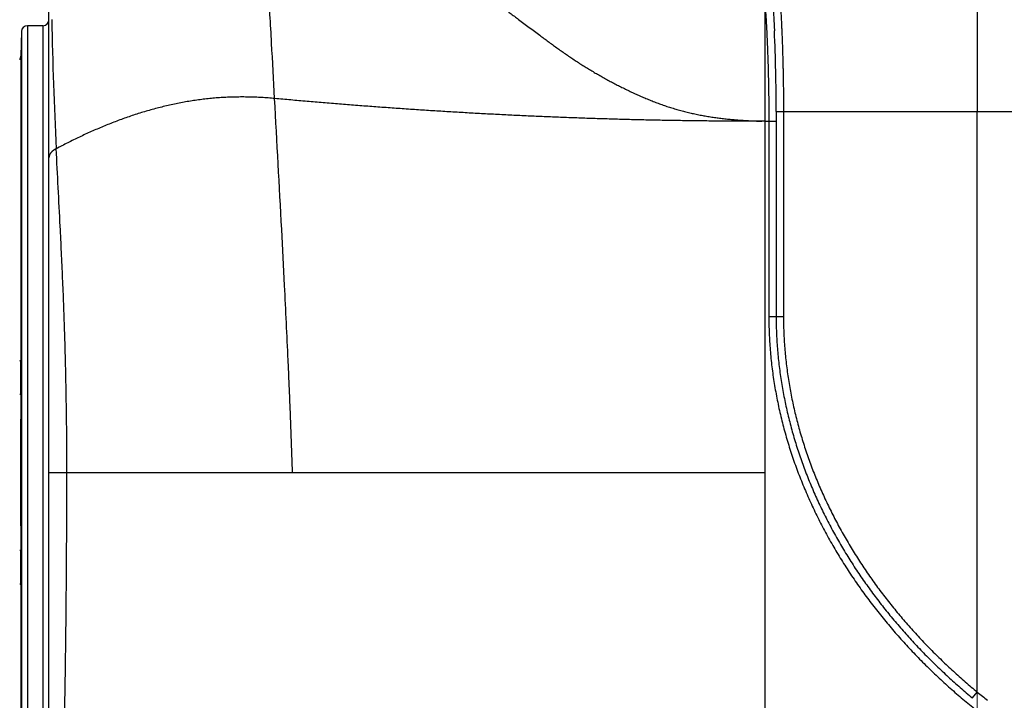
# Model space of a CAD drawing. Header units: millimetres. Extents: x 0 to 1071, y 0 to 742.
# Tile 91 of 131: x 351 to 377, y 375 to 392. Entities that reach past the tile are written whole.
import ezdxf

# ---------------------------------------------------------------- set-up
doc = ezdxf.new("R2010")
doc.units = ezdxf.units.MM
doc.header["$LTSCALE"] = 0.454724
doc.linetypes.add('CENTER', pattern=[50.8, 31.75, -6.35, 6.35, -6.35])
doc.layers.add('NoLayerName_001', color=7, linetype='Continuous')
doc.layers.add('NoLayerName_007', color=7, linetype='Continuous')
doc.styles.get("Standard").update_dxf_attribs({"font": 'txt', "bigfont": 'extfont2'})
doc.dimstyles.get("Standard").update_dxf_attribs({"dimtxt": 2.5, "dimasz": 2.5, "dimexe": 1, "dimexo": 1, "dimtad": 1, "dimdec": 3, "dimzin": 0, "dimdsep": 46, "dimtxsty": 'Standard', "dimcen": 2.5, "dimadec": 3, "dimazin": 0, "dimtfac": 0.75, "dimtdec": 3, "dimtmove": 0, "dimatfit": 3, "dimfxl": 1, "dimarcsym": 0})

# ---------------------------------------------------------------- blocks, each defined once
blk = doc.blocks.new('_OPEN30')
at = {"color": 0, "linetype": 'ByBlock', "lineweight": -2}
for p, q in [((-1, 0.267949), (0, 0)), ((0, 0), (-1, -0.267949)), ((0, 0), (-1, 0))]:
    blk.add_line(p, q, dxfattribs=at)
blk = doc.blocks.new('*D98')
at = {"layer": 'Defpoints', "color": 0}
for p in [(298, 427.831), (475, 422.9), (298, 319.3)]:
    blk.add_point(p, dxfattribs=at)
at = {"layer": 'NoLayerName_001', "color": 0, "linetype": 'Continuous', "lineweight": 13}
for p, q in [((298, 425.331), (298, 316.8)), ((475, 420.4), (475, 316.8)), ((471.25, 319.3), (301.75, 319.3))]:
    blk.add_line(p, q, dxfattribs=at)
at = {"layer": 'NoLayerName_001', "color": 0, "lineweight": 13, "xscale": 3.75, "yscale": 3.75, "zscale": 3.75, "rotation": 180}
blk.add_blockref('_OPEN30', (298, 319.3), dxfattribs=at)
at = {"layer": 'NoLayerName_001', "color": 0, "lineweight": 13, "xscale": 3.75, "yscale": 3.75, "zscale": 3.75}
blk.add_blockref('_OPEN30', (475, 319.3), dxfattribs=at)
at = {"layer": 'NoLayerName_001', "color": 0, "lineweight": 13, "insert": (386.5, 326.175), "char_height": 8.75, "attachment_point": 5}
blk.add_mtext('\\W0.8000;177', dxfattribs=at)

msp = doc.modelspace()

# ---------------------------------------------------------------- linework, layer by layer
at = {"layer": 'NoLayerName_001', "color": 4, "linetype": 'CENTER', "lineweight": 13}
msp.add_line((376, 416), (376, 359.75), dxfattribs=at)
at = {"layer": 'NoLayerName_001', "color": 60, "linetype": 'Continuous', "lineweight": 25}
for p, q in [((352.2001, 367.8112), (352.2001, 393.7148)), ((370.5501, 392.7326), (370.5501, 389.6)), ((351.6462, 392.05), (351.6462, 369.15)), ((352.0501, 392.05), (351.6462, 392.05)), ((352.0501, 369.15), (352.0501, 392.05)), ((351.4962, 391.9039), (351.4797, 391.2711)), ((351.4962, 391.9039), (351.4962, 369.2961)), ((351.4797, 391.2711), (351.4797, 383.4801)), ((370.8434, 389.85), (382.8825, 389.85)), ((370.8434, 389.85), (370.8434, 384.6019)), ((371.0313, 389.85), (371.0313, 384.6019)), ((376.0001, 374.9737), (376.0001, 389.85)), ((370.5501, 389.6), (370.8557, 389.6)), ((370.6557, 389.6), (370.6557, 384.6015)), ((370.6557, 384.6015), (371.0313, 384.6019)), ((351.4775, 382.5993), (351.4501, 382.5994)), ((352.2001, 380.6), (358.4435, 380.6)), ((351.4775, 378.6007), (351.4501, 378.6006)), ((351.4797, 377.7199), (351.4797, 369.9289)), ((375.8762, 374.8239), (376.0001, 374.9737))]:
    msp.add_line(p, q, dxfattribs=at)
for centre, radius, start, end in [((351.6462, 391.9), 0.15, 90, 178.5), ((352.0501, 392.2), 0.15, 270, 0), ((461.6924, 394.3404), 109.4415, 181.117443, 182.851581), ((325.3886, 389.892), 45.4548, 359.94703, 2.55086), ((351.3297, 391.275), 0.15, 323.53824, 358.5), ((173.9371, 383.4853), 177.5426, 359.714045, 359.998305), ((755.6638, 380.6), 404.1913, 179.716596, 180.283404), ((171.2816, 377.708), 180.198, 0.003789, 0.283861), ((388.7664, 390.6441), 20.2124, 230.83097, 231.78176)]:
    msp.add_arc(centre, radius, start, end, dxfattribs=at)
for points, knots in [([(362.09, 393.6092), (362.1299, 393.5882), (362.2099, 393.5467), (362.3287, 393.4821), (362.4468, 393.4163), (362.5641, 393.349), (362.6806, 393.2804), (362.7964, 393.2104), (362.9114, 393.1392), (363.0256, 393.0668), (363.1391, 392.9933), (363.2518, 392.9186), (363.3639, 392.843), (363.4752, 392.7664), (363.586, 392.6889), (363.6961, 392.6106), (363.8058, 392.5315), (363.915, 392.4518), (364.0238, 392.3717), (364.1324, 392.2911), (364.3851, 392.1024), (364.6368, 391.9123), (364.89, 391.7242), (364.9988, 391.644), (365.1079, 391.5642), (365.2175, 391.4851), (365.3277, 391.4067), (365.4385, 391.3292), (365.5499, 391.2527), (365.6621, 391.1773), (365.7751, 391.1031), (365.889, 391.0302), (366.0037, 390.9587), (366.1194, 390.8887), (366.2359, 390.8201), (366.3532, 390.7529), (366.4713, 390.6872), (366.5901, 390.6228), (366.7098, 390.5598), (366.83, 390.498), (366.9109, 390.4581), (366.9512, 390.438)], [0, 0, 0, 0, 0.1351824, 0.2703835, 0.4056027, 0.5408378, 0.6760844, 0.8113366, 0.9465865, 1.0818247, 1.2170407, 1.3522336, 1.487412, 1.6225835, 1.7577534, 1.8929256, 2.0281023, 2.1632829, 2.2984647, 2.433644, 2.5688212, 3.2446916, 3.3798644, 3.5150395, 3.6502179, 3.7853969, 3.9205755, 4.0557557, 4.1909418, 4.3261312, 4.4613191, 4.5965042, 4.7316889, 4.8668763, 5.0020667, 5.1372587, 5.2724496, 5.4076366, 5.5428217, 5.6780081, 5.8131988, 5.8131988, 5.8131988, 5.8131988]), ([(370.6905, 393.503), (370.693, 393.4766), (370.698, 393.4237), (370.7051, 393.3445), (370.7121, 393.2652), (370.7187, 393.1859), (370.7252, 393.1066), (370.7314, 393.0272), (370.7374, 392.9479), (370.7432, 392.8685), (370.7489, 392.7891), (370.7543, 392.7097), (370.7595, 392.6303), (370.7645, 392.5508), (370.7694, 392.4714), (370.774, 392.3919), (370.7785, 392.3125), (370.7828, 392.233), (370.7869, 392.1535), (370.7909, 392.074), (370.7948, 391.9945), (370.7972, 391.9415), (370.7984, 391.915)], [0, 0, 0, 0, 0.0795839, 0.1591681, 0.2387526, 0.3183377, 0.3979233, 0.4775095, 0.5570962, 0.6366835, 0.7162714, 0.7958599, 0.8754488, 0.9550381, 1.0346276, 1.1142171, 1.1938066, 1.2733957, 1.3529841, 1.4325717, 1.512158, 1.5917428, 1.5917428, 1.5917428, 1.5917428]), ([(370.889, 393.4374), (370.8909, 393.4161), (370.8947, 393.3735), (370.9001, 393.3096), (370.9054, 393.2457), (370.9105, 393.1818), (370.9156, 393.1179), (370.9204, 393.0539), (370.9252, 392.99), (370.9298, 392.926), (370.9343, 392.862), (370.9387, 392.7981), (370.9429, 392.7341), (370.9471, 392.6701), (370.9511, 392.6061), (370.9563, 392.5207), (370.9625, 392.414), (370.9695, 392.2859), (370.9761, 392.1578), (370.9823, 392.0297), (370.9881, 391.9016), (370.9934, 391.7734), (370.9984, 391.6453), (371.0031, 391.5171), (371.0073, 391.3889), (371.0112, 391.2607), (371.0148, 391.1325), (371.018, 391.0043), (371.0208, 390.876), (371.0233, 390.7478), (371.0254, 390.6195), (371.0273, 390.4913), (371.0288, 390.363), (371.0299, 390.2348), (371.0307, 390.1065), (371.0312, 389.9783), (371.0313, 389.8928), (371.0313, 389.85)], [0, 0, 0, 0, 0.0641313, 0.1282626, 0.1923939, 0.2565251, 0.3206563, 0.3847875, 0.4489187, 0.5130498, 0.577181, 0.6413121, 0.7054431, 0.7695741, 0.8337051, 0.8978361, 1.0260983, 1.1543608, 1.2826237, 1.4108871, 1.5391509, 1.6674149, 1.795679, 1.9239429, 2.0522064, 2.1804695, 2.3087324, 2.4369953, 2.5652584, 2.6935215, 2.8217849, 2.9500483, 3.0783118, 3.2065751, 3.334838, 3.4631005, 3.5913623, 3.5913623, 3.5913623, 3.5913623]), ([(370.5502, 392.7302), (370.5539, 392.6782), (370.5614, 392.574), (370.5717, 392.4177), (370.5813, 392.2614), (370.5902, 392.105), (370.5985, 391.9486), (370.6061, 391.7921), (370.6132, 391.6356), (370.6196, 391.4791), (370.6255, 391.3226), (370.6308, 391.1661), (370.6356, 391.0095), (370.6399, 390.8529), (370.6436, 390.6963), (370.6469, 390.5397), (370.6496, 390.3831), (370.6518, 390.2265), (370.6535, 390.0699), (370.6548, 389.9133), (370.6555, 389.7566), (370.6556, 389.6522), (370.6557, 389.6)], [0, 0, 0, 0, 0.1566257, 0.3132533, 0.4698835, 0.6265165, 0.7831524, 0.9397909, 1.0964314, 1.2530732, 1.4097154, 1.5663565, 1.7229956, 1.8796327, 2.0362679, 2.1929016, 2.3495338, 2.5061646, 2.6627942, 2.8194225, 2.9760495, 3.1326753, 3.1326753, 3.1326753, 3.1326753]), ([(366.9512, 390.438), (366.9918, 390.4184), (367.0727, 390.3788), (367.1952, 390.3215), (367.3183, 390.2656), (367.4422, 390.2115), (367.5669, 390.1593), (367.6924, 390.1091), (367.8188, 390.0611), (367.9461, 390.0154), (368.0743, 389.9722), (368.2033, 389.9316), (368.3331, 389.8936), (368.4637, 389.8581), (368.5951, 389.8253), (368.727, 389.795), (368.8595, 389.7672), (368.9925, 389.7419), (369.1259, 389.7191), (369.2597, 389.6988), (369.3938, 389.6809), (369.5281, 389.6653), (369.6626, 389.6518), (369.7973, 389.64), (369.9322, 389.6298), (370.0671, 389.6209), (370.2021, 389.6132), (370.3372, 389.6064), (370.4273, 389.6024), (370.4723, 389.6004)], [0, 0, 0, 0, 0.1351973, 0.270397, 0.4055923, 0.5407821, 0.6759718, 0.811168, 0.9463689, 1.081577, 1.2168019, 1.352059, 1.487354, 1.6226822, 1.7580365, 1.8934076, 2.028784, 2.1641523, 2.2994972, 2.4348016, 2.5700527, 2.7052712, 2.8404823, 2.9757006, 3.110932, 3.246174, 3.3814177, 3.5166482, 3.6518461, 3.6518461, 3.6518461, 3.6518461]), ([(357.9864, 390.1839), (357.9311, 390.1885), (357.8205, 390.1986), (357.6542, 390.2091), (357.4877, 390.217), (357.3212, 390.2217), (357.1545, 390.2233), (356.9879, 390.2218), (356.8214, 390.217), (356.6549, 390.2089), (356.4887, 390.1974), (356.3227, 390.1824), (356.157, 390.164), (355.9917, 390.1423), (355.8268, 390.1173), (355.6624, 390.0891), (355.4985, 390.0579), (355.3352, 390.0236), (355.1726, 389.9863), (355.0108, 389.9461), (354.8496, 389.9032), (354.6893, 389.8575), (354.5298, 389.8091), (354.3711, 389.7581), (354.2132, 389.7047), (354.0561, 389.6488), (353.9, 389.5905), (353.7447, 389.53), (353.5902, 389.4673), (353.4367, 389.4024), (353.2841, 389.3356), (353.1323, 389.2667), (352.9814, 389.196), (352.8313, 389.1235), (352.6822, 389.0492), (352.5337, 388.9735), (352.4356, 388.9216), (352.3864, 388.8958)], [0, 0, 0, 0, 0.1665804, 0.3331869, 0.4998089, 0.6664367, 0.8330617, 0.9996796, 1.1662924, 1.3329069, 1.4995351, 1.6661916, 1.8328843, 1.9996152, 2.1663821, 2.3331792, 2.4999967, 2.6668213, 2.8336363, 3.0004219, 3.1671645, 3.3338755, 3.5005679, 3.6672511, 3.8339312, 4.0006111, 4.1672907, 4.3339666, 4.500633, 4.6672897, 4.8339422, 5.0005934, 5.1672429, 5.3338878, 5.5005219, 5.6671369, 5.8337216, 5.8337216, 5.8337216, 5.8337216]), ([(352.3864, 388.8958), (352.3833, 388.8942), (352.377, 388.8912), (352.3678, 388.8864), (352.3586, 388.8814), (352.3495, 388.8763), (352.3406, 388.8709), (352.3318, 388.8653), (352.3231, 388.8595), (352.3145, 388.8535), (352.3061, 388.8473), (352.2979, 388.8409), (352.2899, 388.8342), (352.282, 388.8273), (352.2744, 388.8202), (352.267, 388.8128), (352.2599, 388.8052), (352.253, 388.7973), (352.2464, 388.7892), (352.2401, 388.7808), (352.2342, 388.7722), (352.2287, 388.7633), (352.2235, 388.7542), (352.2188, 388.7449), (352.2146, 388.7353), (352.2108, 388.7255), (352.2076, 388.7156), (352.2049, 388.7054), (352.2028, 388.6951), (352.2012, 388.6848), (352.2002, 388.6744), (352.2002, 388.6674), (352.2001, 388.6639)], [0, 0, 0, 0, 0.01042025, 0.02084665, 0.03127719, 0.04171041, 0.05214532, 0.0625815, 0.07301911, 0.08345892, 0.09390231, 0.10434932, 0.11479674, 0.12524207, 0.13568418, 0.14612338, 0.15656157, 0.16700227, 0.17745064, 0.18790723, 0.19836634, 0.20882429, 0.21928017, 0.22973617, 0.24019784, 0.25067396, 0.26116523, 0.27166041, 0.28214894, 0.29262221, 0.3030741, 0.31350146, 0.31350146, 0.31350146, 0.31350146]), ([(352.6603, 380.6), (352.6601, 380.7107), (352.66, 380.9321), (352.6585, 381.2641), (352.6561, 381.5962), (352.6527, 381.9282), (352.6484, 382.2603), (352.6431, 382.5923), (352.6369, 382.9243), (352.6296, 383.2563), (352.6214, 383.5883), (352.6123, 383.9202), (352.6021, 384.2521), (352.591, 384.584), (352.5789, 384.9159), (352.5659, 385.2477), (352.5519, 385.5794), (352.5371, 385.9111), (352.5165, 386.3534), (352.4671, 387.3483), (352.4206, 388.2325), (352.3864, 388.8958)], [0, 0, 0, 0, 0.3320511, 0.664109, 0.9961727, 1.3282411, 1.6603129, 1.9923871, 2.3244626, 2.6565383, 2.9886131, 3.320686, 3.6527559, 3.9848218, 4.3168827, 4.6489378, 4.9809887, 5.3130376, 5.6450856, 6.3091816, 8.3014659, 8.3014659, 8.3014659, 8.3014659]), ([(370.6557, 384.6015), (370.6564, 384.5295), (370.6567, 384.3853), (370.6635, 384.1693), (370.6741, 383.9533), (370.6894, 383.7377), (370.709, 383.5224), (370.7331, 383.3076), (370.7614, 383.0933), (370.7938, 382.8796), (370.8304, 382.6665), (370.871, 382.4542), (370.9154, 382.2426), (370.9637, 382.0319), (371.0159, 381.8222), (371.0721, 381.6134), (371.1321, 381.4057), (371.196, 381.1991), (371.2636, 380.9936), (371.335, 380.7895), (371.41, 380.5866), (371.4887, 380.3851), (371.5708, 380.1851), (371.6565, 379.9865), (371.7456, 379.7894), (371.838, 379.5939), (371.9336, 379.4), (372.0325, 379.2077), (372.1345, 379.017), (372.2395, 378.8279), (372.3475, 378.6406), (372.4585, 378.455), (372.5724, 378.2712), (372.6891, 378.0892), (372.8086, 377.909), (372.931, 377.7307), (373.056, 377.5544), (373.1837, 377.3799), (373.3141, 377.2075), (373.4468, 377.0368), (373.5377, 376.925), (373.5828, 376.8688)], [0, 0, 0, 0, 0.2161392, 0.4323051, 0.6484782, 0.8646452, 1.0808064, 1.2969667, 1.5131264, 1.7292838, 1.9454409, 2.1615964, 2.3777453, 2.5938913, 2.8100459, 3.0262226, 3.2424308, 3.4586687, 3.6749311, 3.8912105, 4.1074976, 4.323781, 4.5400478, 4.7562941, 4.9725291, 5.1887604, 5.4049929, 5.621229, 5.8374687, 6.0537096, 6.2699495, 6.4861871, 6.7024202, 6.9186458, 7.13486, 7.3510583, 7.567236, 7.7834007, 7.9995676, 8.2157503, 8.431961, 8.431961, 8.431961, 8.431961]), ([(370.8434, 384.6019), (370.8441, 384.5331), (370.8444, 384.3955), (370.8507, 384.1891), (370.8605, 383.9829), (370.8746, 383.7769), (370.8928, 383.5713), (370.915, 383.366), (370.9412, 383.1613), (370.9712, 382.957), (371.005, 382.7533), (371.0425, 382.5503), (371.0837, 382.348), (371.1285, 382.1465), (371.1769, 381.9458), (371.229, 381.746), (371.2847, 381.5472), (371.3439, 381.3494), (371.4067, 381.1526), (371.473, 380.957), (371.5427, 380.7625), (371.6157, 380.5693), (371.6921, 380.3774), (371.7717, 380.1868), (371.8545, 379.9976), (371.9404, 379.8098), (372.0293, 379.6235), (372.1213, 379.4386), (372.2162, 379.2551), (372.314, 379.0732), (372.4146, 378.8929), (372.518, 378.7141), (372.6241, 378.5369), (372.7329, 378.3614), (372.8443, 378.1876), (372.9584, 378.0155), (373.0751, 377.8451), (373.1942, 377.6765), (373.3159, 377.5097), (373.4398, 377.3445), (373.5247, 377.2362), (373.5668, 377.1818)], [0, 0, 0, 0, 0.2064195, 0.4128629, 0.6193119, 0.8257548, 1.0321928, 1.238631, 1.4450696, 1.6515064, 1.8579419, 2.0643747, 2.2708015, 2.4772267, 2.6836608, 2.8901152, 3.0965979, 3.3031068, 3.5096374, 3.716183, 3.9227353, 4.1292844, 4.3358189, 4.5423355, 4.7488421, 4.9553455, 5.1618499, 5.3683576, 5.5748684, 5.7813804, 5.9878915, 6.1944005, 6.4009056, 6.607404, 6.813892, 7.0203654, 7.2268201, 7.4332627, 7.6397071, 7.846166, 8.0526504, 8.0526504, 8.0526504, 8.0526504]), ([(371.0313, 384.6019), (371.032, 384.5342), (371.0323, 384.3986), (371.0385, 384.1952), (371.0483, 383.9921), (371.0622, 383.7891), (371.0803, 383.5865), (371.1023, 383.3843), (371.1282, 383.1825), (371.1579, 382.9813), (371.1914, 382.7807), (371.2285, 382.5807), (371.2692, 382.3814), (371.3135, 382.1829), (371.3614, 381.9852), (371.4129, 381.7884), (371.468, 381.5926), (371.5267, 381.3977), (371.5888, 381.204), (371.6543, 381.0113), (371.7232, 380.8198), (371.7954, 380.6295), (371.8709, 380.4405), (371.9496, 380.2529), (372.0314, 380.0666), (372.1163, 379.8817), (372.2043, 379.6982), (372.2951, 379.5161), (372.3889, 379.3356), (372.4855, 379.1565), (372.5848, 378.9789), (372.6869, 378.8029), (372.7917, 378.6285), (372.8992, 378.4557), (373.0092, 378.2846), (373.1218, 378.1152), (373.237, 377.9475), (373.3546, 377.7815), (373.4748, 377.6174), (373.597, 377.4548), (373.6808, 377.3481), (373.7224, 377.2946)], [0, 0, 0, 0, 0.2033769, 0.4067775, 0.6101835, 0.8135833, 1.0169784, 1.2203739, 1.4237699, 1.627164, 1.8305566, 2.0339465, 2.2373305, 2.4407129, 2.6441042, 2.8475155, 3.0509545, 3.2544196, 3.4579062, 3.6614078, 3.8649161, 4.0684213, 4.2719119, 4.4753846, 4.6788473, 4.8823066, 5.085767, 5.2892305, 5.4926972, 5.6961648, 5.8996316, 6.1030964, 6.3065573, 6.5100115, 6.7134557, 6.9168854, 7.1202967, 7.323696, 7.5270972, 7.7305125, 7.933953, 7.933953, 7.933953, 7.933953]), ([(351.4797, 383.4801), (351.4796, 383.4795), (351.4794, 383.4782), (351.4787, 383.4765), (351.4779, 383.4748), (351.4768, 383.4732), (351.4755, 383.4717), (351.4741, 383.4703), (351.4726, 383.4689), (351.4711, 383.4677), (351.4696, 383.4665), (351.468, 383.4654), (351.4663, 383.4644), (351.4647, 383.4634), (351.4631, 383.4625), (351.4614, 383.4616), (351.4597, 383.4608), (351.458, 383.4601), (351.4562, 383.4594), (351.4545, 383.4587), (351.4527, 383.458), (351.4516, 383.4575), (351.451, 383.4573)], [0, 0, 0, 0, 0.001869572, 0.003736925, 0.00562983, 0.007560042, 0.009526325, 0.011517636, 0.013515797, 0.015497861, 0.017451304, 0.01938069, 0.021291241, 0.023187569, 0.025073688, 0.026953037, 0.028828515, 0.030702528, 0.032577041, 0.034453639, 0.036333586, 0.038217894, 0.038217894, 0.038217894, 0.038217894]), ([(352.451, 370.6841), (352.4565, 370.7665), (352.4677, 370.9315), (352.4832, 371.179), (352.4977, 371.4266), (352.5111, 371.6742), (352.5236, 371.9219), (352.535, 372.1696), (352.5454, 372.4174), (352.5551, 372.6652), (352.5639, 372.9131), (352.5719, 373.1609), (352.5793, 373.4088), (352.5861, 373.6567), (352.5923, 373.9046), (352.5999, 374.2352), (352.6083, 374.6484), (352.617, 375.1443), (352.6245, 375.6403), (352.6322, 376.2189), (352.6405, 376.9628), (352.6485, 377.8721), (352.6549, 378.7814), (352.6587, 379.608), (352.6602, 380.1867), (352.6602, 380.5173), (352.6603, 380.6)], [0, 0, 0, 0, 0.2479948, 0.4959914, 0.7439885, 0.9919851, 1.2399811, 1.4879772, 1.7359737, 1.9839703, 2.2319662, 2.4799612, 2.7279561, 2.9759513, 3.2239463, 3.4719409, 3.9679291, 4.4639174, 4.9599049, 5.4558923, 6.1998747, 7.1918548, 8.1838348, 8.9278174, 9.671798, 9.9197916, 9.9197916, 9.9197916, 9.9197916]), ([(351.4797, 377.7199), (351.4796, 377.7205), (351.4794, 377.7218), (351.4787, 377.7235), (351.4779, 377.7252), (351.4768, 377.7268), (351.4755, 377.7283), (351.4741, 377.7297), (351.4726, 377.7311), (351.4711, 377.7323), (351.4696, 377.7335), (351.468, 377.7346), (351.4663, 377.7356), (351.4647, 377.7366), (351.4631, 377.7375), (351.4614, 377.7384), (351.4597, 377.7392), (351.458, 377.7399), (351.4562, 377.7406), (351.4545, 377.7413), (351.4527, 377.742), (351.4516, 377.7425), (351.451, 377.7427)], [0, 0, 0, 0, 0.001869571, 0.003736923, 0.005629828, 0.007560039, 0.00952632, 0.01151763, 0.01351579, 0.015497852, 0.017451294, 0.019380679, 0.021291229, 0.023187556, 0.025073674, 0.026953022, 0.028828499, 0.030702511, 0.032577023, 0.03445362, 0.036333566, 0.038217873, 0.038217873, 0.038217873, 0.038217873]), ([(373.5668, 377.1818), (373.6097, 377.1279), (373.6951, 377.0199), (373.8264, 376.8604), (373.9597, 376.7025), (374.0952, 376.5465), (374.2329, 376.3924), (374.3727, 376.2401), (374.5146, 376.0896), (374.6585, 375.9411), (374.8043, 375.7945), (374.952, 375.6499), (375.1016, 375.5071), (375.253, 375.3664), (375.4062, 375.2277), (375.5612, 375.091), (375.7176, 374.9561), (375.8235, 374.8681), (375.8762, 374.8239)], [0, 0, 0, 0, 0.2065197, 0.4130829, 0.6196957, 0.826356, 1.0330571, 1.2397913, 1.44655, 1.6533234, 1.8601014, 2.0668724, 2.2736246, 2.4803452, 2.6870205, 2.8936364, 3.100178, 3.30663, 3.30663, 3.30663, 3.30663]), ([(373.7224, 377.2946), (373.7647, 377.2416), (373.8489, 377.1352), (373.9785, 376.9783), (374.11, 376.8229), (374.2438, 376.6693), (374.3796, 376.5176), (374.5175, 376.3677), (374.6574, 376.2196), (374.7993, 376.0734), (374.9431, 375.9291), (375.0888, 375.7868), (375.2363, 375.6463), (375.3857, 375.5078), (375.5367, 375.3712), (375.6895, 375.2366), (375.8437, 375.1039), (375.9481, 375.0173), (376.0001, 374.9737)], [0, 0, 0, 0, 0.203475, 0.4069926, 0.6105586, 0.8141711, 1.0178235, 1.2215083, 1.425217, 1.6289402, 1.8326679, 2.0363889, 2.2400915, 2.4437631, 2.6473904, 2.8509595, 3.0544558, 3.2578642, 3.2578642, 3.2578642, 3.2578642]), ([(373.5828, 376.8688), (373.6288, 376.8133), (373.7202, 376.7017), (373.8607, 376.5373), (374.0034, 376.3746), (374.1484, 376.214), (374.2957, 376.0554), (374.4451, 375.8988), (374.5968, 375.7442), (374.7505, 375.5917), (374.9063, 375.4413), (375.0641, 375.2931), (375.2238, 375.1469), (375.3854, 375.0029), (375.5489, 374.8611), (375.7141, 374.7215), (375.881, 374.5838), (375.9938, 374.4942), (376.0501, 374.4491)], [0, 0, 0, 0, 0.216249, 0.432545, 0.6488944, 0.865295, 1.0817398, 1.2982205, 1.5147278, 1.7312515, 1.9477801, 2.1643015, 2.3808027, 2.5972695, 2.8136873, 3.0300406, 3.2463129, 3.4624875, 3.4624875, 3.4624875, 3.4624875])]:
    msp.add_open_spline(points, degree=3, knots=knots, dxfattribs=at)
at = {"layer": 'NoLayerName_007', "color": 60, "linetype": 'Continuous', "lineweight": 25}
for p, q in [((376.0001, 395.85), (376.0001, 389.85)), ((370.5501, 389.6), (370.5501, 380.6)), ((358.4435, 380.6), (370.5501, 380.6)), ((370.5501, 380.6), (370.5501, 368.6))]:
    msp.add_line(p, q, dxfattribs=at)
for points, knots in [([(357.9864, 390.1839), (357.9604, 390.6567), (357.9079, 391.6198), (357.7789, 393.896), (357.6541, 395.9089), (357.5716, 397.4499), (357.5571, 397.695), (357.5541, 397.7475), (357.5513, 397.7825), (357.5501, 397.8)], [0, 0, 0, 0, 1.4204983, 2.8936076, 6.839435, 7.4707675, 7.5233784, 7.5759882, 7.6285913, 7.6285913, 7.6285913, 7.6285913]), ([(370.4724, 389.6), (370.3334, 389.6003), (370.0556, 389.6005), (369.6388, 389.6027), (369.222, 389.6059), (368.8052, 389.6104), (368.3884, 389.6161), (367.9717, 389.6232), (367.555, 389.6316), (367.1383, 389.6413), (366.7216, 389.6525), (366.305, 389.6649), (365.8884, 389.6788), (365.4719, 389.6939), (365.0554, 389.7104), (364.639, 389.7282), (364.2226, 389.7473), (363.8063, 389.7676), (363.3901, 389.7893), (362.9739, 389.8122), (362.5578, 389.8363), (362.1418, 389.8617), (361.7258, 389.8883), (361.31, 389.9162), (360.8942, 389.9453), (360.4785, 389.9755), (360.0629, 390.0071), (359.6474, 390.0398), (359.2319, 390.0738), (358.8166, 390.1092), (358.4014, 390.1457), (358.1248, 390.1713), (357.9864, 390.1839)], [0, 0, 0, 0, 0.4167955, 0.8335956, 1.2503988, 1.6672039, 2.0840098, 2.5008157, 2.9176212, 3.3344258, 3.7512295, 4.1680326, 4.5848354, 5.0016381, 5.4184406, 5.8352428, 6.2520444, 6.6688453, 7.0856453, 7.502445, 7.9192449, 8.3360454, 8.7528468, 9.1696492, 9.5864529, 10.0032577, 10.4200624, 10.8368663, 11.2536685, 11.6704685, 12.0872657, 12.50406, 12.50406, 12.50406, 12.50406]), ([(358.4435, 380.6), (358.4384, 380.7598), (358.4284, 381.0795), (358.4114, 381.559), (358.3935, 382.0384), (358.3743, 382.5177), (358.3542, 382.9971), (358.326, 383.6361), (358.2888, 384.4349), (358.2335, 385.5529), (358.1344, 387.4694), (358.0466, 389.0661), (357.9864, 390.1839)], [0, 0, 0, 0, 0.4797463, 0.9594924, 1.4392404, 1.9189914, 2.3987459, 2.8785038, 3.8380269, 4.7975503, 6.2368099, 9.5950289, 9.5950289, 9.5950289, 9.5950289]), ([(370.5501, 389.6), (370.5488, 389.6), (370.5462, 389.6), (370.5423, 389.5999), (370.5384, 389.5998), (370.5332, 389.5996), (370.528, 389.5994), (370.5229, 389.5993), (370.519, 389.5991), (370.5151, 389.5991), (370.5112, 389.5991), (370.5073, 389.5991), (370.5034, 389.5992), (370.4996, 389.5993), (370.4944, 389.5995), (370.4892, 389.5997), (370.484, 389.5999), (370.4801, 389.6), (370.4763, 389.6001), (370.4737, 389.6001), (370.4724, 389.6001)], [0, 0, 0, 0, 0.003886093, 0.00777251, 0.011659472, 0.015546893, 0.023321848, 0.027208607, 0.03109449, 0.034979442, 0.038863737, 0.042748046, 0.046633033, 0.05051896, 0.054405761, 0.062180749, 0.066068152, 0.069955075, 0.073841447, 0.077727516, 0.077727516, 0.077727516, 0.077727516])]:
    msp.add_open_spline(points, degree=3, knots=knots, dxfattribs=at)

# ---------------------------------------------------------------- dimensions: what is measured, and where the dimension line sits
at = {"layer": 'NoLayerName_001', "color": 3, "linetype": 'Continuous', "lineweight": 13}
dim = msp.add_linear_dim(base=(298, 319.3002), p1=(475, 422.9), p2=(298, 427.8308), angle=180, text='\\W0.8000;<>', dimstyle='Standard', override={"dimtxt": 8.75, "dimasz": 3.75, "dimexe": 2.5, "dimexo": 2.5, "dimgap": 2.5, "dimzin": 8, "dimblk": 'OPEN30', "dimclrd": 0, "dimclre": 0, "dimclrt": 0, "dimtp": 0, "dimtm": 0, "dimlwd": 13, "dimlwe": 13}, dxfattribs=at)
dim.commit()
dim.dimension.update_dxf_attribs({"geometry": '*D98', "text_midpoint": (386.5, 319.3002), "dimtype": 160})

doc.saveas('drawing.dxf')
